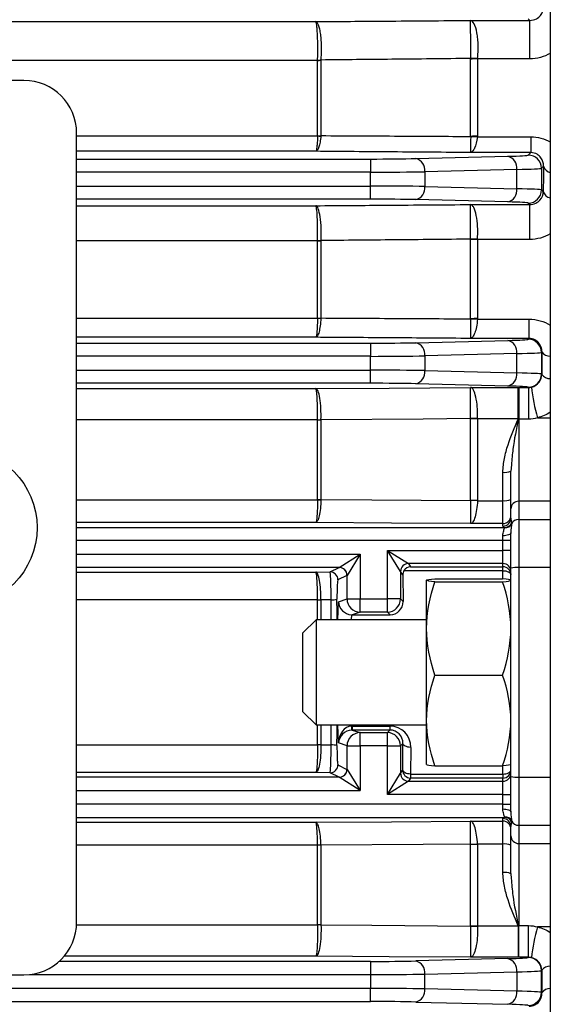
# Model space of a CAD drawing. Header units: millimetres. Extents: x -1311 to -483, y -267 to 512.
# Tile 48 of 58: x -558 to -538, y 82 to 120. Entities that reach past the tile are written whole.
import ezdxf

# ---------------------------------------------------------------- set-up
doc = ezdxf.new("R2010")
doc.units = ezdxf.units.MM

msp = doc.modelspace()

# ---------------------------------------------------------------- linework, layer by layer
at = {"color": 7, "linetype": 'Continuous', "lineweight": 25}
for p, q in [((-537.546, 154.564), (-537.546, 53.076)), ((-641.636, 119.849), (-546.456, 119.849)), ((-540.578, 119.895), (-538.327, 119.895)), ((-538.327, 119.895), (-538.382, 119.95)), ((-538.327, 118.434), (-538.327, 119.895)), ((-546.39, 118.374), (-641.702, 118.374)), ((-546.39, 115.509), (-546.39, 118.374)), ((-546.26, 118.382), (-546.26, 115.516)), ((-540.573, 115.485), (-540.573, 118.418)), ((-540.314, 118.434), (-540.314, 115.498)), ((-538.327, 118.434), (-540.314, 118.434)), ((-557.546, 117.614), (-630.546, 117.614)), ((-555.546, 85.614), (-555.546, 115.614)), ((-555.546, 115.502), (-546.39, 115.502)), ((-540.315, 115.469), (-538.287, 115.469)), ((-538.287, 115.469), (-538.287, 114.873)), ((-546.456, 114.919), (-555.546, 114.919)), ((-555.546, 114.626), (-544.379, 114.626)), ((-544.379, 114.626), (-544.379, 114.127)), ((-542.658, 114.644), (-539.161, 114.731)), ((-538.287, 114.873), (-540.578, 114.873)), ((-538.382, 114.777), (-538.287, 114.873)), ((-538.817, 114.232), (-542.314, 114.145)), ((-538.817, 113.496), (-538.817, 114.232)), ((-537.804, 114.356), (-537.883, 114.277)), ((-537.883, 114.277), (-537.883, 113.45)), ((-544.379, 114.127), (-555.546, 114.127)), ((-544.379, 113.601), (-544.379, 114.127)), ((-542.314, 114.145), (-542.314, 113.583)), ((-555.546, 113.601), (-544.379, 113.601)), ((-544.379, 113.101), (-544.379, 113.601)), ((-542.314, 113.583), (-538.817, 113.496)), ((-537.883, 113.45), (-537.814, 113.381)), ((-544.379, 113.101), (-555.546, 113.101)), ((-539.161, 112.996), (-542.658, 113.083)), ((-555.546, 112.852), (-546.456, 112.852)), ((-540.578, 112.895), (-538.328, 112.895)), ((-538.328, 112.895), (-538.382, 112.95)), ((-538.328, 111.57), (-538.328, 112.895)), ((-540.573, 108.551), (-540.573, 111.559)), ((-540.314, 111.57), (-540.314, 108.56)), ((-538.328, 111.57), (-540.314, 111.57)), ((-546.39, 111.517), (-555.546, 111.517)), ((-546.39, 108.58), (-546.39, 111.517)), ((-546.26, 111.523), (-546.26, 108.584)), ((-555.546, 108.575), (-546.39, 108.575)), ((-540.315, 108.541), (-538.353, 108.541)), ((-538.353, 107.807), (-538.353, 108.541)), ((-546.456, 107.85), (-555.546, 107.85)), ((-538.353, 107.807), (-540.578, 107.807)), ((-538.382, 107.777), (-538.353, 107.807)), ((-555.546, 107.626), (-544.379, 107.626)), ((-544.379, 107.626), (-544.379, 107.127)), ((-542.658, 107.644), (-539.161, 107.731)), ((-544.379, 107.127), (-555.546, 107.127)), ((-544.379, 106.601), (-544.379, 107.127)), ((-538.817, 107.232), (-542.314, 107.145)), ((-542.314, 107.145), (-542.314, 106.583)), ((-538.817, 106.496), (-538.817, 107.232)), ((-537.863, 107.297), (-537.883, 107.277)), ((-537.883, 107.277), (-537.883, 106.45)), ((-555.546, 106.601), (-544.379, 106.601)), ((-544.379, 106.101), (-544.379, 106.601)), ((-542.314, 106.583), (-538.817, 106.496)), ((-537.883, 106.45), (-537.868, 106.436)), ((-544.379, 106.101), (-555.546, 106.101)), ((-539.161, 105.996), (-542.658, 106.083)), ((-540.578, 105.944), (-538.773, 105.944)), ((-538.746, 105.944), (-538.376, 105.944)), ((-538.746, 105.944), (-538.746, 104.74)), ((-538.376, 105.944), (-538.382, 105.95)), ((-538.376, 105.944), (-538.376, 104.74)), ((-555.546, 105.902), (-546.456, 105.902)), ((-546.39, 104.707), (-555.546, 104.707)), ((-546.39, 101.68), (-546.39, 104.707)), ((-546.26, 104.71), (-546.26, 101.682)), ((-540.573, 101.646), (-540.573, 104.747)), ((-538.764, 104.754), (-540.314, 104.754)), ((-540.314, 104.754), (-540.314, 101.651)), ((-538.746, 104.74), (-538.746, 101.62)), ((-538.376, 104.74), (-538.746, 104.74)), ((-538.034, 104.792), (-537.546, 104.792)), ((-539.023, 103.008), (-539.046, 102.766)), ((-539.346, 101.64), (-539.346, 102.721)), ((-539.046, 101.324), (-539.046, 102.766)), ((-555.546, 101.677), (-546.39, 101.677)), ((-540.314, 101.64), (-539.346, 101.64)), ((-539.346, 100.77), (-539.346, 101.64)), ((-538.746, 101.62), (-538.746, 100.928)), ((-537.546, 101.62), (-538.746, 101.62)), ((-539.046, 100.973), (-539.046, 101.324)), ((-546.456, 100.812), (-555.546, 100.812)), ((-539.346, 100.77), (-540.578, 100.77)), ((-539.346, 100.673), (-539.346, 100.77)), ((-538.746, 100.928), (-538.746, 99.095)), ((-538.746, 100.928), (-537.546, 100.928)), ((-555.546, 100.626), (-539.285, 100.626)), ((-539.346, 100.127), (-539.346, 100.307)), ((-539.046, 99.074), (-539.046, 100.415)), ((-539.346, 100.127), (-555.546, 100.127)), ((-539.046, 100.127), (-539.346, 100.127)), ((-539.346, 99.751), (-539.346, 100.127)), ((-555.546, 99.601), (-544.772, 99.601)), ((-545.57, 99.101), (-544.772, 99.601)), ((-544.772, 99.601), (-545.271, 98.802)), ((-544.772, 99.601), (-544.772, 97.905)), ((-543.737, 97.905), (-543.737, 99.751)), ((-543.737, 99.751), (-539.346, 99.751)), ((-543.737, 99.751), (-542.938, 99.251)), ((-543.238, 98.951), (-543.737, 99.751)), ((-539.346, 99.251), (-539.346, 99.751)), ((-539.046, 99.751), (-539.346, 99.751)), ((-539.346, 99.251), (-542.938, 99.251)), ((-542.937, 99.251), (-542.856, 99.129)), ((-539.346, 99.129), (-539.346, 99.251)), ((-545.572, 99.101), (-555.546, 99.101)), ((-555.546, 98.926), (-546.456, 98.926)), ((-546.456, 98.926), (-545.915, 98.93)), ((-545.915, 98.93), (-545.572, 99.101)), ((-543.237, 98.951), (-543.237, 97.905)), ((-543.15, 98.82), (-543.237, 98.951)), ((-543.15, 98.82), (-543.14, 97.808)), ((-539.346, 98.979), (-543.108, 98.979)), ((-542.856, 99.129), (-539.346, 99.129)), ((-539.346, 98.979), (-539.346, 99.129)), ((-539.346, 98.663), (-539.346, 98.979)), ((-539.046, 91.153), (-539.046, 99.074)), ((-538.746, 99.095), (-538.746, 91.133)), ((-537.546, 99.095), (-538.746, 99.095)), ((-545.272, 98.801), (-545.615, 98.63)), ((-545.271, 97.905), (-545.271, 98.802)), ((-542.246, 96.785), (-542.246, 98.613)), ((-541.933, 98.665), (-539.359, 98.665)), ((-541.933, 98.56), (-539.359, 98.56)), ((-546.39, 97.87), (-555.546, 97.87)), ((-546.39, 97.114), (-546.39, 97.87)), ((-545.875, 97.874), (-546.26, 97.871)), ((-546.26, 97.871), (-546.26, 97.871)), ((-546.26, 97.871), (-546.26, 97.114)), ((-545.873, 97.114), (-545.875, 97.874)), ((-545.614, 97.114), (-545.593, 97.798)), ((-545.593, 97.798), (-545.271, 97.905)), ((-545.271, 97.905), (-544.772, 97.905)), ((-544.772, 97.905), (-543.737, 97.905)), ((-544.772, 97.405), (-544.772, 97.905)), ((-543.237, 97.905), (-543.737, 97.905)), ((-543.737, 97.405), (-543.737, 97.905)), ((-543.237, 97.905), (-543.14, 97.808)), ((-544.772, 97.405), (-545.079, 97.303)), ((-543.737, 97.405), (-544.772, 97.405)), ((-543.635, 97.303), (-543.737, 97.405)), ((-546.446, 97.114), (-546.946, 96.614)), ((-542.246, 97.114), (-546.446, 97.114)), ((-546.446, 97.114), (-546.446, 93.115)), ((-545.101, 97.303), (-545.107, 97.114)), ((-545.079, 97.303), (-543.635, 97.303)), ((-546.946, 93.614), (-546.946, 96.614)), ((-542.246, 93.286), (-542.246, 96.785)), ((-541.933, 95.009), (-539.359, 95.009)), ((-546.946, 93.614), (-546.446, 93.114)), ((-542.246, 91.615), (-542.246, 93.286)), ((-546.446, 93.115), (-546.446, 93.114)), ((-546.446, 93.114), (-542.246, 93.114)), ((-546.39, 92.358), (-546.39, 93.114)), ((-546.26, 93.114), (-546.26, 92.357)), ((-545.593, 92.43), (-545.614, 93.114)), ((-545.107, 93.114), (-545.105, 93.071)), ((-545.07, 93.072), (-543.638, 93.072)), ((-545.07, 93.072), (-545.07, 92.922)), ((-545.07, 92.922), (-544.772, 92.822)), ((-543.638, 92.922), (-545.07, 92.922)), ((-544.772, 92.322), (-544.772, 92.822)), ((-544.772, 92.822), (-543.737, 92.822)), ((-543.737, 92.822), (-543.638, 92.922)), ((-543.737, 92.322), (-543.737, 92.822)), ((-543.638, 93.072), (-543.638, 92.922)), ((-555.546, 92.358), (-546.39, 92.358)), ((-546.26, 92.357), (-546.26, 92.356)), ((-546.26, 92.356), (-545.875, 92.354)), ((-545.271, 92.322), (-545.593, 92.43)), ((-545.271, 92.322), (-544.772, 92.322)), ((-545.271, 91.426), (-545.271, 92.322)), ((-544.772, 92.322), (-544.772, 90.627)), ((-543.737, 92.322), (-544.772, 92.322)), ((-543.737, 90.477), (-543.737, 92.322)), ((-543.737, 92.322), (-543.237, 92.322)), ((-543.146, 92.414), (-543.237, 92.322)), ((-543.237, 92.322), (-543.237, 91.277)), ((-543.156, 91.398), (-543.146, 92.414)), ((-542.846, 92.264), (-542.856, 91.248)), ((-545.615, 91.598), (-545.272, 91.426)), ((-545.271, 91.426), (-544.772, 90.627)), ((-543.237, 91.277), (-543.156, 91.398)), ((-541.933, 91.562), (-539.359, 91.562)), ((-539.346, 91.248), (-539.346, 91.565)), ((-546.456, 91.302), (-555.546, 91.302)), ((-545.572, 91.126), (-555.546, 91.126)), ((-545.915, 91.298), (-546.456, 91.302)), ((-545.572, 91.126), (-545.915, 91.298)), ((-544.772, 90.627), (-545.57, 91.126)), ((-543.737, 90.477), (-543.238, 91.276)), ((-542.938, 90.976), (-543.737, 90.477)), ((-542.938, 90.976), (-539.346, 90.976)), ((-542.856, 91.098), (-542.937, 90.977)), ((-542.856, 91.248), (-542.856, 91.098)), ((-542.856, 91.248), (-539.346, 91.248)), ((-539.346, 91.098), (-542.856, 91.098)), ((-539.346, 91.248), (-539.346, 91.098)), ((-539.346, 90.976), (-539.346, 91.098)), ((-539.346, 90.477), (-539.346, 90.976)), ((-539.046, 89.813), (-539.046, 91.153)), ((-538.746, 91.133), (-537.546, 91.133)), ((-538.746, 91.133), (-538.746, 89.299)), ((-555.546, 90.627), (-544.772, 90.627)), ((-539.346, 90.477), (-543.737, 90.477)), ((-539.346, 90.477), (-539.046, 90.477)), ((-539.346, 90.101), (-539.346, 90.477)), ((-539.346, 90.101), (-555.546, 90.101)), ((-539.346, 89.921), (-539.346, 90.101)), ((-539.346, 90.101), (-539.046, 90.101)), ((-555.546, 89.601), (-539.285, 89.601)), ((-540.578, 89.458), (-539.346, 89.458)), ((-539.346, 89.458), (-539.346, 89.554)), ((-539.346, 88.587), (-539.346, 89.458)), ((-555.546, 89.416), (-546.456, 89.416)), ((-539.046, 88.903), (-539.046, 89.254)), ((-537.546, 89.299), (-538.746, 89.299)), ((-538.746, 89.299), (-538.746, 88.608)), ((-539.046, 87.462), (-539.046, 88.903)), ((-546.39, 88.55), (-555.546, 88.55)), ((-546.39, 85.521), (-546.39, 88.548)), ((-546.26, 88.545), (-546.26, 85.517)), ((-540.573, 85.48), (-540.573, 88.581)), ((-539.346, 88.587), (-540.314, 88.587)), ((-540.314, 88.577), (-540.314, 85.474)), ((-539.346, 87.507), (-539.346, 88.587)), ((-538.746, 88.608), (-537.546, 88.608)), ((-538.746, 88.608), (-538.746, 85.488)), ((-539.046, 87.462), (-539.029, 87.281)), ((-555.548, 85.521), (-546.39, 85.521)), ((-540.314, 85.474), (-538.764, 85.474)), ((-538.746, 85.488), (-538.376, 85.488)), ((-538.746, 84.283), (-538.746, 85.488)), ((-538.376, 84.283), (-538.376, 85.488)), ((-537.546, 85.435), (-538.034, 85.435)), ((-546.456, 84.325), (-556.017, 84.325)), ((-539.161, 84.231), (-542.658, 84.144)), ((-538.773, 84.283), (-540.578, 84.283)), ((-538.376, 84.283), (-538.746, 84.283)), ((-538.376, 84.283), (-538.382, 84.277)), ((-544.379, 84.126), (-556.209, 84.126)), ((-544.379, 84.126), (-544.379, 83.627)), ((-630.546, 83.614), (-557.546, 83.614)), ((-557.319, 83.627), (-544.379, 83.627)), ((-544.379, 83.627), (-544.379, 83.101)), ((-542.314, 83.645), (-538.817, 83.732)), ((-542.314, 83.083), (-542.314, 83.645)), ((-538.817, 83.732), (-538.817, 82.996)), ((-537.883, 83.777), (-537.868, 83.792)), ((-537.883, 82.95), (-537.883, 83.777)), ((-544.379, 83.101), (-643.713, 83.101)), ((-544.379, 82.601), (-544.379, 83.101)), ((-538.817, 82.996), (-542.314, 83.083)), ((-537.863, 82.931), (-537.883, 82.95)), ((-643.713, 82.601), (-544.379, 82.601)), ((-542.658, 82.583), (-539.161, 82.496))]:
    msp.add_line(p, q, dxfattribs=at)
at = {"color": 7, "linetype": 'Continuous', "lineweight": 25, "flags": 128}
for points in [[(-546.456, 105.902), (-543.667, 105.922), (-540.578, 105.944)], [(-540.573, 104.758), (-542.376, 104.744), (-546.26, 104.713)], [(-546.26, 101.682), (-544.33, 101.67), (-540.573, 101.646)], [(-540.578, 100.77), (-543.579, 100.791), (-546.456, 100.812)], [(-539.046, 100.415), (-539.052, 100.394), (-539.069, 100.373), (-539.097, 100.355), (-539.134, 100.338), (-539.179, 100.325), (-539.231, 100.315), (-539.287, 100.309), (-539.346, 100.307)], [(-539.346, 98.979), (-539.287, 98.977), (-539.231, 98.968), (-539.179, 98.954), (-539.134, 98.935), (-539.097, 98.913), (-539.069, 98.887), (-539.052, 98.859), (-539.046, 98.829)], [(-542.846, 92.264), (-542.904, 92.267), (-542.96, 92.276), (-543.011, 92.29), (-543.057, 92.308), (-543.094, 92.331), (-543.122, 92.357), (-543.14, 92.385), (-543.146, 92.414)], [(-542.856, 91.248), (-542.914, 91.251), (-542.97, 91.26), (-543.022, 91.274), (-543.067, 91.293), (-543.104, 91.315), (-543.132, 91.341), (-543.15, 91.369), (-543.156, 91.398)], [(-539.346, 91.248), (-539.287, 91.251), (-539.231, 91.259), (-539.179, 91.273), (-539.134, 91.292), (-539.097, 91.315), (-539.069, 91.341), (-539.052, 91.369), (-539.046, 91.398)], [(-539.346, 89.921), (-539.287, 89.919), (-539.231, 89.913), (-539.179, 89.903), (-539.134, 89.889), (-539.097, 89.873), (-539.069, 89.854), (-539.052, 89.834), (-539.046, 89.813)], [(-546.456, 89.416), (-543.579, 89.436), (-540.578, 89.458)], [(-540.573, 88.581), (-542.376, 88.57), (-546.26, 88.545)], [(-546.26, 85.515), (-544.33, 85.499), (-540.573, 85.469)], [(-540.578, 84.283), (-543.667, 84.305), (-546.456, 84.325)]]:
    msp.add_lwpolyline(points, dxfattribs=at)
at = {"color": 7, "linetype": 'Continuous', "lineweight": 25}
msp.add_circle((-560.046, 100.614), 3, dxfattribs=at)
for centre, radius, start, end in [((-546.329, 119.437), 1.05, 266.6868, 273.7541), ((-546.389, 119.401), 1.027, 269.9621, 277.201), ((-540.316, 116.32), 2.114, 89.9626, 96.9954), ((-540.435, 116.291), 2.16, 86.7843, 93.6534), ((-557.546, 115.614), 2, 0, 90), ((-546.389, 116.678), 1.169, 269.9645, 276.3182), ((-546.321, 116.66), 1.16, 266.6089, 272.953), ((-540.316, 113.084), 2.414, 89.9651, 96.1188), ((-540.453, 113.074), 2.399, 86.7124, 92.8524), ((-542.766, 114.202), 0.455, 352.7582, 76.3437), ((-539.268, 114.289), 0.455, 352.7582, 76.3437), ((-538.383, 114.277), 0.5, 0.046, 89.954), ((-537.461, 114.46), 0.358, 196.8753, 256.2997), ((-542.766, 113.525), 0.455, 283.6563, 7.2418), ((-539.268, 113.439), 0.455, 283.6563, 7.2418), ((-538.383, 113.451), 0.5, 270.046, 359.954), ((-537.475, 113.497), 0.358, 198.8408, 258.5162), ((-540.432, 108.518), 3.064, 87.7863, 92.6272), ((-540.316, 108.584), 2.985, 89.9699, 94.9432), ((-546.33, 113.017), 1.49, 267.7192, 272.6955), ((-546.389, 112.968), 1.451, 269.9692, 275.0856), ((-546.389, 110.345), 1.766, 269.9737, 274.1768), ((-546.319, 110.333), 1.76, 267.6934, 271.8933), ((-540.316, 104.911), 3.65, 89.9744, 94.041), ((-540.457, 104.901), 3.643, 87.7642, 91.8236), ((-542.766, 107.202), 0.455, 352.7582, 76.3437), ((-539.268, 107.289), 0.455, 352.7582, 76.3437), ((-538.383, 107.277), 0.5, 0.046, 89.954), ((-537.54, 107.522), 0.394, 214.8702, 269.0733), ((-542.766, 106.525), 0.455, 283.6563, 7.2418), ((-539.268, 106.439), 0.455, 283.6563, 7.2418), ((-538.383, 106.451), 0.5, 270.046, 359.954), ((-537.546, 106.685), 0.407, 217.7335, 270.0572), ((-530.746, 106.824), 7.566, 186.5774, 195.5752), ((-546.334, 107.258), 2.546, 268.7441, 271.6565), ((-546.389, 107.182), 2.476, 269.9805, 272.9769), ((-540.425, 99.535), 5.226, 88.7811, 91.6191), ((-540.316, 99.668), 5.085, 89.9809, 92.8983), ((-538.129, 106.302), 1.683, 247.7435, 248.1216), ((-538.76, 106.325), 1.571, 269.8546, 270.1923), ((-539.273, 103.252), 0.537, 262.1523, 294.9799), ((-546.389, 105.294), 3.615, 269.9863, 272.0381), ((-546.313, 105.289), 3.613, 268.7748, 270.8254), ((-540.316, 94.156), 7.495, 89.9868, 91.9658), ((-540.47, 94.141), 7.501, 88.8124, 90.788), ((-539.272, 102.25), 0.614, 263.0999, 291.6278), ((-538.748, 101.322), 0.298, 89.5648, 179.5581), ((-539.346, 101.07), 0.3, 269.9902, 359.9902), ((-539.346, 100.973), 0.3, 269.9902, 359.9902), ((-539.286, 100.926), 0.3, 270.158, 334.2945), ((-539.276, 100.905), 0.297, 268.7465, 331.8552), ((-538.747, 100.628), 0.3, 89.813, 152.7041), ((-542.937, 98.951), 0.3, 90.046, 179.954), ((-542.937, 98.951), 0.3, 90.0252, 179.9639), ((-539.346, 98.951), 0.3, 0.0098, 90.0098), ((-545.915, 98.629), 0.3, 0.0624, 89.8786), ((-545.572, 98.801), 0.3, 0.0624, 89.8786), ((-545.571, 98.801), 0.301, 0.1836, 89.8164), ((-539.346, 98.829), 0.3, 0.0098, 90.0098), ((-538.821, 97.977), 1.12, 86.1779, 101.6082), ((-546.355, 106.636), 8.765, 269.7746, 270.6205), ((-546.389, 106.477), 8.607, 269.9942, 270.8556), ((-545.838, 98.893), 1.02, 267.9391, 280.466), ((-544.771, 97.905), 0.5, 180.0264, 269.9038), ((-543.738, 97.905), 0.5, 270.0204, 359.9796), ((-544.771, 92.322), 0.5, 90.0962, 179.9736), ((-543.924, 93.101), 1.182, 181.4378, 188.724), ((-543.738, 92.322), 0.5, 0.0204, 89.9796), ((-546.389, 83.75), 8.607, 89.1444, 90.0058), ((-546.355, 83.592), 8.765, 89.3795, 90.2254), ((-545.838, 91.334), 1.02, 79.534, 92.0609), ((-545.915, 91.598), 0.3, 270.1214, 359.9376), ((-545.572, 91.427), 0.3, 270.1214, 359.9376), ((-545.571, 91.427), 0.301, 270.1836, 359.8164), ((-542.856, 91.398), 0.3, 180.0361, 269.9748), ((-539.346, 91.398), 0.3, 269.9902, 359.9902), ((-542.937, 91.277), 0.3, 180.046, 269.954), ((-542.937, 91.277), 0.3, 180.0361, 269.9748), ((-539.346, 91.276), 0.3, 269.9902, 359.9902), ((-538.821, 92.25), 1.12, 258.3918, 273.8221), ((-539.346, 89.254), 0.3, 0.0098, 90.0098), ((-539.346, 89.158), 0.3, 0.0098, 90.0098), ((-539.286, 89.301), 0.3, 25.7055, 89.842), ((-539.276, 89.322), 0.297, 28.1448, 91.2535), ((-538.747, 89.6), 0.3, 207.2959, 270.187), ((-538.748, 88.906), 0.298, 180.4419, 270.4352), ((-546.313, 84.938), 3.613, 89.1746, 91.2252), ((-546.389, 84.933), 3.615, 87.9619, 90.0137), ((-540.47, 96.086), 7.501, 269.212, 271.1876), ((-540.316, 96.072), 7.495, 268.0342, 270.0132), ((-539.272, 87.978), 0.614, 68.3722, 96.9001), ((-539.273, 86.975), 0.537, 65.0201, 97.8477), ((-557.546, 85.614), 2, 270, 0), ((-546.389, 83.045), 2.476, 87.0231, 90.0195), ((-546.334, 82.97), 2.546, 88.3435, 91.2559), ((-540.316, 90.559), 5.085, 267.1017, 270.0191), ((-540.425, 90.693), 5.226, 268.3809, 271.2189), ((-538.129, 83.926), 1.683, 111.8784, 112.2565), ((-538.76, 83.903), 1.571, 89.8077, 90.1454), ((-530.746, 83.404), 7.566, 164.4248, 173.4226), ((-539.268, 83.789), 0.455, 352.7582, 76.3437), ((-538.383, 83.777), 0.5, 0.046, 89.954), ((-542.766, 83.702), 0.455, 352.7582, 76.3437), ((-537.546, 83.543), 0.407, 89.9428, 142.2665), ((-537.54, 82.705), 0.394, 90.9267, 145.1298), ((-542.766, 83.025), 0.455, 283.6563, 7.2418), ((-539.268, 82.939), 0.455, 283.6563, 7.2418), ((-538.383, 82.951), 0.5, 270.046, 359.954)]:
    msp.add_arc(centre, radius, start, end, dxfattribs=at)
for centre, major_axis, ratio, start_param, end_param in [((-544.379, 114.692), (2.5, 0), 0.026186, 4.712389, 5.471607), ((-540.882, 114.779), (2.5, 0), 0.026186, 5.471607, 6.257005), ((-540.882, 114.279), (3, 0), 0.021822, 5.471607, 6.257005), ((-536.553, 95.114), (0, 51.5), 0.026186, 1.187864, 1.208195), ((-544.379, 114.192), (3, 0), 0.021822, 4.712389, 5.471607), ((-544.379, 113.535), (3, 0), 0.021822, 0.811578, 1.570796), ((-540.882, 113.448), (3, 0), 0.021822, 0.02618, 0.811578), ((-544.379, 113.036), (2.5, 0), 0.026186, 0.811578, 1.570796), ((-540.882, 112.949), (2.5, 0), 0.026186, 0.02618, 0.811578), ((-544.379, 107.692), (2.5, 0), 0.026186, 4.712389, 5.471607), ((-540.882, 107.779), (2.5, 0), 0.026186, 5.471607, 6.257005), ((-544.379, 107.192), (3, 0), 0.021822, 4.712389, 5.471607), ((-540.882, 107.279), (3, 0), 0.021822, 5.471607, 6.257005), ((-536.553, 95.114), (0, 51.5), 0.026186, 1.331966, 1.349139), ((-544.379, 106.535), (3, 0), 0.021822, 0.811578, 1.570796), ((-540.882, 106.448), (3, 0), 0.021822, 0.02618, 0.811578), ((-544.379, 106.036), (2.5, 0), 0.026186, 0.811578, 1.570796), ((-540.882, 105.949), (2.5, 0), 0.026186, 0.02618, 0.811578), ((-538.746, 100.973), (0, 0.402), 0.746822, 1.570796, 2.026836), ((-538.746, 100.673), (0.6, 0), 0.177099, 3.141593, 3.597633), ((-543.737, 99.25), (0.8, 0), 0.026186, 0.017453, 0.02618), ((-545.573, 99.601), (0, 0.5), 0.083852, 3.167773, 3.193953), ((-543.737, 98.951), (0.5, 0), 0.041897, 0.017453, 0.02618), ((-542.85, 98.82), (-0.091, 0.291), 0.981454, 0.722424, 1.271745), ((-542.856, 98.829), (0.143, 0.266), 0.969025, 0.50463, 1.525648), ((-545.273, 99.601), (0, 0.8), 0.052408, 3.167773, 3.193953), ((-548.198, 95.114), (0, 48.648), 0.052413, 4.753512, 4.769493), ((-545.094, 97.798), (0.405, -0.302), 0.968625, 3.796697, 5.322153), ((-543.64, 97.808), (-0.198, 0.466), 0.985565, 2.744134, 4.314625), ((-545.063, 97.808), (0.311, 0.406), 0.96798, 3.736081, 3.780508), ((-548.198, 95.114), (0, 48.648), 0.052413, 4.655285, 4.671266), ((-545.094, 92.43), (0.027, 0.641), 0.777384, 0.078442, 1.603898), ((-545.094, 92.43), (0.412, 0.298), 0.95044, 0.964994, 2.49045), ((-545.045, 92.263), (-0.498, 0.649), 0.96798, 5.64427, 5.688697), ((-545.045, 92.413), (-0.321, 0.407), 0.949144, 5.640689, 5.685116), ((-543.646, 92.263), (0.317, 0.745), 0.985565, 5.110153, 6.680644), ((-543.646, 92.413), (0.202, 0.468), 0.97695, 5.111352, 6.681844), ((-545.273, 90.627), (0, 0.8), 0.052408, 6.230825, 6.257005), ((-545.573, 90.627), (0, 0.5), 0.083852, 6.230825, 6.257005), ((-543.737, 91.277), (0.5, 0), 0.041897, 6.257005, 6.265732), ((-543.737, 90.977), (0.8, 0), 0.026186, 6.257005, 6.265732), ((-538.746, 89.554), (0.6, 0), 0.177099, 2.685553, 3.141593), ((-538.746, 89.254), (0, 0.402), 0.746822, 1.114756, 1.570796), ((-540.882, 84.279), (2.5, 0), 0.026186, 5.471607, 6.257005), ((-544.379, 84.192), (2.5, 0), 0.026186, 4.712389, 5.471607), ((-544.379, 83.692), (3, 0), 0.021822, 4.712389, 5.471607), ((-540.882, 83.779), (3, 0), 0.021822, 5.471607, 6.257005), ((-536.553, 95.114), (0, 51.5), 0.026186, 1.792454, 1.809627), ((-544.379, 83.035), (3, 0), 0.021822, 0.811578, 1.570796), ((-540.882, 82.948), (3, 0), 0.021822, 0.02618, 0.811578), ((-544.379, 82.536), (2.5, 0), 0.026186, 0.811578, 1.570796), ((-540.882, 82.449), (2.5, 0), 0.026186, 0.02618, 0.811578)]:
    msp.add_ellipse(centre, major_axis=major_axis, ratio=ratio, start_param=start_param, end_param=end_param, dxfattribs=at)
for points, knots in [([(-538.327, 119.895), (-538.23, 119.895), (-538.142, 119.923), (-538.009, 119.994), (-537.96, 120.038), (-537.844, 120.176), (-537.811, 120.275), (-537.806, 120.374)], [0, 0, 0, 0, 0.25, 0.25, 0.5, 0.5, 1, 1, 1, 1]), ([(-546.456, 119.849), (-545.578, 119.856), (-544.7, 119.863), (-543.822, 119.87), (-542.741, 119.878), (-541.659, 119.887), (-540.578, 119.895)], [0, 0, 0, 0, 0.002749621, 0.002749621, 0.002749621, 0.006135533, 0.006135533, 0.006135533, 0.006135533]), ([(-546.26, 118.39), (-546.252, 118.465), (-546.246, 118.544), (-546.239, 118.708), (-546.238, 118.794), (-546.24, 118.962), (-546.243, 119.047), (-546.254, 119.208), (-546.262, 119.286), (-546.281, 119.432), (-546.293, 119.498), (-546.32, 119.617), (-546.335, 119.67), (-546.382, 119.797), (-546.419, 119.845), (-546.456, 119.849)], [0, 0, 0, 0, 0.125, 0.125, 0.25, 0.25, 0.375, 0.375, 0.5, 0.5, 0.625, 0.625, 0.75, 0.75, 1, 1, 1, 1]), ([(-546.39, 118.389), (-546.387, 118.465), (-546.385, 118.544), (-546.382, 118.708), (-546.382, 118.793), (-546.383, 118.961), (-546.384, 119.046), (-546.387, 119.208), (-546.39, 119.285), (-546.397, 119.432), (-546.401, 119.498), (-546.41, 119.617), (-546.415, 119.669), (-546.431, 119.797), (-546.443, 119.845), (-546.456, 119.849)], [0, 0, 0, 0, 0.125, 0.125, 0.25, 0.25, 0.375, 0.375, 0.5, 0.5, 0.625, 0.625, 0.75, 0.75, 1, 1, 1, 1]), ([(-540.572, 118.447), (-540.572, 118.523), (-540.572, 118.603), (-540.572, 118.769), (-540.572, 118.855), (-540.572, 119.024), (-540.572, 119.11), (-540.572, 119.271), (-540.572, 119.348), (-540.573, 119.564), (-540.574, 119.682), (-540.576, 119.845), (-540.577, 119.891), (-540.578, 119.895)], [0, 0, 0, 0, 0.125, 0.125, 0.25, 0.25, 0.375, 0.375, 0.5, 0.5, 0.75, 0.75, 1, 1, 1, 1]), ([(-540.313, 118.448), (-540.303, 118.524), (-540.295, 118.604), (-540.286, 118.77), (-540.285, 118.856), (-540.288, 119.025), (-540.293, 119.111), (-540.309, 119.272), (-540.32, 119.349), (-540.361, 119.565), (-540.398, 119.683), (-540.482, 119.846), (-540.53, 119.891), (-540.578, 119.895)], [0, 0, 0, 0, 0.125, 0.125, 0.25, 0.25, 0.375, 0.375, 0.5, 0.5, 0.75, 0.75, 1, 1, 1, 1]), ([(-537.546, 118.644), (-537.661, 118.577), (-537.787, 118.524), (-538.052, 118.452), (-538.188, 118.434), (-538.327, 118.434)], [0, 0, 0, 0, 0.5, 0.5, 1, 1, 1, 1]), ([(-540.572, 118.447), (-541.569, 118.437), (-542.566, 118.427), (-543.563, 118.417), (-544.462, 118.408), (-545.361, 118.399), (-546.26, 118.39)], [0.000131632, 0.000131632, 0.000131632, 0.000131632, 0.003252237, 0.003252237, 0.003252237, 0.00606707, 0.00606707, 0.00606707, 0.00606707]), ([(-546.39, 115.502), (-546.393, 115.416), (-546.397, 115.338), (-546.406, 115.197), (-546.411, 115.135), (-546.423, 115.033), (-546.429, 114.992), (-546.442, 114.937), (-546.449, 114.921), (-546.456, 114.919)], [0, 0, 0, 0, 0.25, 0.25, 0.5, 0.5, 0.75, 0.75, 1, 1, 1, 1]), ([(-546.262, 115.501), (-546.271, 115.416), (-546.282, 115.338), (-546.309, 115.197), (-546.324, 115.135), (-546.358, 115.033), (-546.377, 114.992), (-546.415, 114.937), (-546.436, 114.921), (-546.456, 114.919)], [0, 0, 0, 0, 0.25, 0.25, 0.5, 0.5, 0.75, 0.75, 1, 1, 1, 1]), ([(-546.26, 115.516), (-545.266, 115.511), (-544.272, 115.505), (-543.278, 115.5), (-542.376, 115.495), (-541.475, 115.49), (-540.573, 115.485)], [0, 0, 0, 0, 0.003111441, 0.003111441, 0.003111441, 0.005931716, 0.005931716, 0.005931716, 0.005931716]), ([(-540.572, 115.47), (-540.573, 115.293), (-540.574, 115.144), (-540.575, 114.988), (-540.575, 114.947), (-540.577, 114.891), (-540.577, 114.875), (-540.578, 114.873)], [0, 0, 0, 0, 0.5, 0.5, 0.75, 0.75, 1, 1, 1, 1]), ([(-540.315, 115.469), (-540.339, 115.292), (-540.377, 115.143), (-540.446, 114.988), (-540.472, 114.947), (-540.523, 114.891), (-540.551, 114.875), (-540.578, 114.873)], [0, 0, 0, 0, 0.5, 0.5, 0.75, 0.75, 1, 1, 1, 1]), ([(-540.578, 114.873), (-541.564, 114.881), (-542.55, 114.888), (-543.536, 114.896), (-544.51, 114.903), (-545.483, 114.911), (-546.456, 114.919)], [0, 0, 0, 0, 0.003086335, 0.003086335, 0.003086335, 0.006132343, 0.006132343, 0.006132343, 0.006132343]), ([(-537.804, 114.356), (-537.8, 114.467), (-537.828, 114.577), (-537.936, 114.725), (-537.983, 114.772), (-538.112, 114.846), (-538.198, 114.873), (-538.287, 114.873)], [0, 0, 0, 0, 0.5, 0.5, 0.75, 0.75, 1, 1, 1, 1]), ([(-538.328, 112.895), (-538.246, 112.895), (-538.167, 112.915), (-538.037, 112.978), (-537.982, 113.021), (-537.856, 113.161), (-537.817, 113.272), (-537.814, 113.381)], [0, 0, 0, 0, 0.25, 0.25, 0.5, 0.5, 1, 1, 1, 1]), ([(-546.456, 112.852), (-545.547, 112.859), (-544.638, 112.866), (-543.729, 112.872), (-542.678, 112.88), (-541.628, 112.888), (-540.578, 112.895)], [0, 0, 0, 0, 0.002833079, 0.002833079, 0.002833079, 0.006106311, 0.006106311, 0.006106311, 0.006106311]), ([(-546.26, 111.528), (-546.255, 111.603), (-546.252, 111.679), (-546.25, 111.834), (-546.251, 111.914), (-546.259, 112.145), (-546.272, 112.295), (-546.309, 112.551), (-546.335, 112.659), (-546.377, 112.77), (-546.392, 112.798), (-546.423, 112.839), (-546.44, 112.85), (-546.456, 112.852)], [0, 0, 0, 0, 0.125, 0.125, 0.25, 0.25, 0.5, 0.5, 0.75, 0.75, 0.875, 0.875, 1, 1, 1, 1]), ([(-546.39, 111.528), (-546.388, 111.602), (-546.387, 111.678), (-546.386, 111.834), (-546.387, 111.913), (-546.389, 112.145), (-546.394, 112.294), (-546.406, 112.551), (-546.415, 112.658), (-546.429, 112.769), (-546.434, 112.798), (-546.445, 112.839), (-546.45, 112.85), (-546.456, 112.852)], [0, 0, 0, 0, 0.125, 0.125, 0.25, 0.25, 0.5, 0.5, 0.75, 0.75, 0.875, 0.875, 1, 1, 1, 1]), ([(-540.573, 111.579), (-540.573, 111.654), (-540.573, 111.731), (-540.573, 111.888), (-540.573, 111.968), (-540.573, 112.201), (-540.573, 112.351), (-540.574, 112.604), (-540.575, 112.709), (-540.576, 112.816), (-540.576, 112.843), (-540.577, 112.882), (-540.577, 112.893), (-540.578, 112.895)], [0, 0, 0, 0, 0.125, 0.125, 0.25, 0.25, 0.5, 0.5, 0.75, 0.75, 0.875, 0.875, 1, 1, 1, 1]), ([(-540.314, 111.58), (-540.308, 111.655), (-540.304, 111.732), (-540.301, 111.889), (-540.303, 111.969), (-540.314, 112.202), (-540.332, 112.352), (-540.384, 112.605), (-540.418, 112.709), (-540.475, 112.816), (-540.494, 112.844), (-540.535, 112.883), (-540.557, 112.893), (-540.578, 112.895)], [0, 0, 0, 0, 0.125, 0.125, 0.25, 0.25, 0.5, 0.5, 0.75, 0.75, 0.875, 0.875, 1, 1, 1, 1]), ([(-540.573, 111.579), (-541.539, 111.57), (-542.504, 111.562), (-543.47, 111.553), (-544.4, 111.545), (-545.33, 111.536), (-546.26, 111.528)], [0.000131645, 0.000131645, 0.000131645, 0.000131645, 0.003140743, 0.003140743, 0.003140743, 0.006039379, 0.006039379, 0.006039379, 0.006039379]), ([(-537.546, 111.782), (-537.662, 111.714), (-537.789, 111.66), (-538.054, 111.588), (-538.189, 111.57), (-538.328, 111.57)], [0, 0, 0, 0, 0.5, 0.5, 1, 1, 1, 1]), ([(-546.39, 108.575), (-546.394, 108.37), (-546.403, 108.189), (-546.421, 107.995), (-546.427, 107.944), (-546.441, 107.873), (-546.448, 107.853), (-546.456, 107.85)], [0, 0, 0, 0, 0.5, 0.5, 0.75, 0.75, 1, 1, 1, 1]), ([(-546.261, 108.574), (-546.274, 108.369), (-546.3, 108.189), (-546.352, 107.994), (-546.372, 107.944), (-546.412, 107.873), (-546.434, 107.853), (-546.456, 107.85)], [0, 0, 0, 0, 0.5, 0.5, 0.75, 0.75, 1, 1, 1, 1]), ([(-546.26, 108.584), (-545.273, 108.579), (-544.285, 108.573), (-543.297, 108.567), (-542.389, 108.562), (-541.481, 108.557), (-540.573, 108.551)], [0, 0, 0, 0, 0.003077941, 0.003077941, 0.003077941, 0.005906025, 0.005906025, 0.005906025, 0.005906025]), ([(-540.573, 108.542), (-540.573, 108.331), (-540.574, 108.147), (-540.575, 107.951), (-540.576, 107.9), (-540.577, 107.829), (-540.577, 107.81), (-540.578, 107.807)], [0, 0, 0, 0, 0.5, 0.5, 0.75, 0.75, 1, 1, 1, 1]), ([(-540.315, 108.541), (-540.332, 108.33), (-540.368, 108.146), (-540.439, 107.951), (-540.465, 107.9), (-540.52, 107.829), (-540.549, 107.81), (-540.578, 107.807)], [0, 0, 0, 0, 0.5, 0.5, 0.75, 0.75, 1, 1, 1, 1]), ([(-540.578, 107.807), (-541.57, 107.814), (-542.563, 107.822), (-543.555, 107.829), (-544.522, 107.836), (-545.489, 107.843), (-546.456, 107.85)], [0, 0, 0, 0, 0.003092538, 0.003092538, 0.003092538, 0.006104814, 0.006104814, 0.006104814, 0.006104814]), ([(-537.863, 107.297), (-537.861, 107.416), (-537.897, 107.534), (-538.021, 107.682), (-538.074, 107.726), (-538.202, 107.789), (-538.277, 107.807), (-538.353, 107.807)], [0, 0, 0, 0, 0.5, 0.5, 0.75, 0.75, 1, 1, 1, 1]), ([(-538.262, 105.957), (-538.144, 105.984), (-538.042, 106.053), (-537.906, 106.227), (-537.87, 106.331), (-537.868, 106.436)], [0, 0, 0, 0, 0.5, 0.5, 1, 1, 1, 1]), ([(-540.573, 104.758), (-540.573, 104.831), (-540.573, 104.904), (-540.573, 105.05), (-540.573, 105.123), (-540.573, 105.335), (-540.574, 105.468), (-540.575, 105.69), (-540.575, 105.781), (-540.576, 105.906), (-540.577, 105.94), (-540.578, 105.944)], [0, 0, 0, 0, 0.125, 0.125, 0.25, 0.25, 0.5, 0.5, 0.75, 0.75, 1, 1, 1, 1]), ([(-540.314, 104.759), (-540.311, 104.832), (-540.31, 104.905), (-540.312, 105.05), (-540.316, 105.124), (-540.332, 105.336), (-540.351, 105.469), (-540.401, 105.691), (-540.433, 105.781), (-540.502, 105.906), (-540.54, 105.941), (-540.578, 105.944)], [0, 0, 0, 0, 0.125, 0.125, 0.25, 0.25, 0.5, 0.5, 0.75, 0.75, 1, 1, 1, 1]), ([(-538.764, 104.754), (-538.764, 104.897), (-538.764, 105.044), (-538.765, 105.325), (-538.766, 105.458), (-538.768, 105.683), (-538.769, 105.776), (-538.771, 105.905), (-538.772, 105.94), (-538.773, 105.944)], [0, 0, 0, 0, 0.25, 0.25, 0.5, 0.5, 0.75, 0.75, 1, 1, 1, 1]), ([(-538.755, 104.754), (-538.755, 104.897), (-538.755, 105.044), (-538.757, 105.325), (-538.758, 105.458), (-538.762, 105.683), (-538.765, 105.776), (-538.769, 105.905), (-538.771, 105.94), (-538.773, 105.944)], [0, 0, 0, 0, 0.25, 0.25, 0.5, 0.5, 0.75, 0.75, 1, 1, 1, 1]), ([(-546.26, 104.713), (-546.256, 104.856), (-546.257, 105.004), (-546.272, 105.284), (-546.286, 105.417), (-546.323, 105.642), (-546.346, 105.735), (-546.398, 105.863), (-546.427, 105.899), (-546.456, 105.902)], [0, 0, 0, 0, 0.25, 0.25, 0.5, 0.5, 0.75, 0.75, 1, 1, 1, 1]), ([(-546.39, 104.712), (-546.388, 104.856), (-546.389, 105.003), (-546.394, 105.284), (-546.398, 105.417), (-546.411, 105.641), (-546.419, 105.734), (-546.436, 105.863), (-546.446, 105.899), (-546.456, 105.902)], [0, 0, 0, 0, 0.25, 0.25, 0.5, 0.5, 0.75, 0.75, 1, 1, 1, 1]), ([(-539.346, 102.721), (-539.346, 102.899), (-539.324, 103.074), (-539.255, 103.419), (-539.207, 103.59), (-539.043, 104.094), (-538.905, 104.42), (-538.767, 104.744)], [0, 0, 0, 0, 0.25, 0.25, 0.5, 0.5, 1, 1, 1, 1]), ([(-538.756, 104.74), (-538.838, 104.358), (-538.963, 103.772), (-539.007, 103.205), (-539.023, 103.008)], [0, 0, 0, 0, 0.651075, 1, 1, 1, 1]), ([(-546.261, 101.677), (-546.264, 101.559), (-546.272, 101.447), (-546.295, 101.238), (-546.31, 101.145), (-546.345, 100.987), (-546.366, 100.925), (-546.409, 100.838), (-546.433, 100.815), (-546.456, 100.812)], [0, 0, 0, 0, 0.25, 0.25, 0.5, 0.5, 0.75, 0.75, 1, 1, 1, 1]), ([(-546.39, 101.677), (-546.391, 101.559), (-546.394, 101.447), (-546.401, 101.238), (-546.406, 101.145), (-546.418, 100.988), (-546.425, 100.925), (-546.44, 100.838), (-546.448, 100.815), (-546.456, 100.812)], [0, 0, 0, 0, 0.25, 0.25, 0.5, 0.5, 0.75, 0.75, 1, 1, 1, 1]), ([(-540.573, 101.641), (-540.573, 101.521), (-540.573, 101.407), (-540.574, 101.195), (-540.574, 101.101), (-540.575, 100.944), (-540.576, 100.882), (-540.576, 100.818), (-540.577, 100.801), (-540.577, 100.778), (-540.577, 100.771), (-540.578, 100.77)], [0, 0, 0, 0, 0.25, 0.25, 0.5, 0.5, 0.75, 0.75, 0.875, 0.875, 1, 1, 1, 1]), ([(-540.314, 101.64), (-540.319, 101.52), (-540.33, 101.406), (-540.362, 101.194), (-540.382, 101.1), (-540.43, 100.944), (-540.457, 100.882), (-540.501, 100.818), (-540.516, 100.801), (-540.546, 100.778), (-540.562, 100.771), (-540.578, 100.77)], [0, 0, 0, 0, 0.25, 0.25, 0.5, 0.5, 0.75, 0.75, 0.875, 0.875, 1, 1, 1, 1]), ([(-539.014, 100.766), (-539.017, 100.74), (-539.024, 100.697), (-539.038, 100.579), (-539.046, 100.504), (-539.046, 100.415)], [0, 0, 0, 0, 0.5, 0.5, 1, 1, 1, 1]), ([(-539.346, 100.307), (-539.346, 100.381), (-539.332, 100.446), (-539.303, 100.549), (-539.288, 100.588), (-539.282, 100.609)], [0, 0, 0, 0, 0.5, 0.5, 1, 1, 1, 1]), ([(-546.26, 97.871), (-546.26, 98.006), (-546.264, 98.139), (-546.283, 98.39), (-546.298, 98.507), (-546.334, 98.702), (-546.356, 98.782), (-546.403, 98.891), (-546.43, 98.922), (-546.456, 98.926)], [0, 0, 0, 0, 0.25, 0.25, 0.5, 0.5, 0.75, 0.75, 1, 1, 1, 1]), ([(-546.39, 97.871), (-546.39, 98.005), (-546.391, 98.139), (-546.397, 98.39), (-546.402, 98.506), (-546.415, 98.701), (-546.422, 98.782), (-546.438, 98.891), (-546.447, 98.922), (-546.456, 98.926)], [0, 0, 0, 0, 0.25, 0.25, 0.5, 0.5, 0.75, 0.75, 1, 1, 1, 1]), ([(-545.875, 97.874), (-545.875, 98.01), (-545.876, 98.147), (-545.88, 98.398), (-545.883, 98.515), (-545.89, 98.709), (-545.895, 98.788), (-545.904, 98.896), (-545.91, 98.926), (-545.915, 98.93)], [0, 0, 0, 0, 0.25, 0.25, 0.5, 0.5, 0.75, 0.75, 1, 1, 1, 1]), ([(-545.615, 98.63), (-545.62, 98.627), (-545.625, 98.607), (-545.634, 98.532), (-545.639, 98.478), (-545.649, 98.275), (-545.653, 98.083), (-545.653, 97.89)], [0, 0, 0, 0, 0.25, 0.25, 0.5, 0.5, 1, 1, 1, 1]), ([(-545.875, 92.354), (-545.874, 92.553), (-545.873, 92.806), (-545.873, 93.06), (-545.873, 93.114)], [0, 0, 0, 0, 0.788376, 1, 1, 1, 1]), ([(-546.39, 92.357), (-546.39, 92.222), (-546.391, 92.089), (-546.397, 91.838), (-546.402, 91.721), (-546.415, 91.526), (-546.422, 91.446), (-546.438, 91.336), (-546.447, 91.305), (-546.456, 91.302)], [0, 0, 0, 0, 0.25, 0.25, 0.5, 0.5, 0.75, 0.75, 1, 1, 1, 1]), ([(-546.26, 92.356), (-546.26, 92.222), (-546.264, 92.088), (-546.283, 91.837), (-546.298, 91.721), (-546.334, 91.526), (-546.356, 91.446), (-546.403, 91.336), (-546.43, 91.305), (-546.456, 91.302)], [0, 0, 0, 0, 0.25, 0.25, 0.5, 0.5, 0.75, 0.75, 1, 1, 1, 1]), ([(-545.915, 91.298), (-545.91, 91.302), (-545.904, 91.332), (-545.895, 91.44), (-545.89, 91.519), (-545.883, 91.713), (-545.88, 91.83), (-545.876, 92.082), (-545.875, 92.218), (-545.875, 92.354)], [0, 0, 0, 0, 0.25, 0.25, 0.5, 0.5, 0.75, 0.75, 1, 1, 1, 1]), ([(-545.653, 92.337), (-545.653, 92.241), (-545.652, 92.145), (-545.648, 91.967), (-545.646, 91.885), (-545.639, 91.75), (-545.634, 91.695), (-545.625, 91.621), (-545.62, 91.6), (-545.615, 91.598)], [0, 0, 0, 0, 0.25, 0.25, 0.5, 0.5, 0.75, 0.75, 1, 1, 1, 1]), ([(-539.282, 89.619), (-539.288, 89.639), (-539.303, 89.678), (-539.332, 89.781), (-539.346, 89.846), (-539.346, 89.921)], [0, 0, 0, 0, 0.5, 0.5, 1, 1, 1, 1]), ([(-540.573, 88.586), (-540.573, 88.707), (-540.573, 88.821), (-540.574, 89.033), (-540.574, 89.126), (-540.575, 89.283), (-540.576, 89.345), (-540.576, 89.41), (-540.577, 89.426), (-540.577, 89.449), (-540.577, 89.456), (-540.578, 89.458)], [0, 0, 0, 0, 0.25, 0.25, 0.5, 0.5, 0.75, 0.75, 0.875, 0.875, 1, 1, 1, 1]), ([(-540.314, 88.587), (-540.319, 88.708), (-540.33, 88.822), (-540.362, 89.033), (-540.382, 89.127), (-540.43, 89.284), (-540.457, 89.346), (-540.501, 89.41), (-540.516, 89.426), (-540.546, 89.449), (-540.562, 89.456), (-540.578, 89.458)], [0, 0, 0, 0, 0.25, 0.25, 0.5, 0.5, 0.75, 0.75, 0.875, 0.875, 1, 1, 1, 1]), ([(-539.046, 89.813), (-539.046, 89.723), (-539.038, 89.648), (-539.024, 89.53), (-539.017, 89.487), (-539.014, 89.462)], [0, 0, 0, 0, 0.5, 0.5, 1, 1, 1, 1]), ([(-546.261, 88.551), (-546.264, 88.669), (-546.272, 88.781), (-546.295, 88.99), (-546.31, 89.083), (-546.345, 89.24), (-546.366, 89.302), (-546.409, 89.389), (-546.433, 89.413), (-546.456, 89.416)], [0, 0, 0, 0, 0.25, 0.25, 0.5, 0.5, 0.75, 0.75, 1, 1, 1, 1]), ([(-546.39, 88.55), (-546.391, 88.668), (-546.394, 88.78), (-546.401, 88.989), (-546.406, 89.082), (-546.418, 89.24), (-546.425, 89.302), (-546.44, 89.389), (-546.448, 89.413), (-546.456, 89.416)], [0, 0, 0, 0, 0.25, 0.25, 0.5, 0.5, 0.75, 0.75, 1, 1, 1, 1]), ([(-538.767, 85.483), (-538.905, 85.808), (-539.043, 86.133), (-539.207, 86.638), (-539.255, 86.808), (-539.324, 87.153), (-539.346, 87.328), (-539.346, 87.507)], [0, 0, 0, 0, 0.5, 0.5, 0.75, 0.75, 1, 1, 1, 1]), ([(-539.029, 87.281), (-539.012, 87.065), (-538.967, 86.478), (-538.838, 85.871), (-538.756, 85.488)], [0, 0, 0, 0, 0.368838, 1, 1, 1, 1]), ([(-546.26, 85.515), (-546.256, 85.371), (-546.257, 85.224), (-546.272, 84.943), (-546.286, 84.81), (-546.323, 84.586), (-546.346, 84.493), (-546.398, 84.364), (-546.427, 84.329), (-546.456, 84.325)], [0, 0, 0, 0, 0.25, 0.25, 0.5, 0.5, 0.75, 0.75, 1, 1, 1, 1]), ([(-546.39, 85.515), (-546.388, 85.372), (-546.389, 85.224), (-546.394, 84.944), (-546.398, 84.811), (-546.411, 84.586), (-546.419, 84.493), (-546.436, 84.364), (-546.446, 84.329), (-546.456, 84.325)], [0, 0, 0, 0, 0.25, 0.25, 0.5, 0.5, 0.75, 0.75, 1, 1, 1, 1]), ([(-540.573, 85.469), (-540.573, 85.397), (-540.573, 85.324), (-540.573, 85.178), (-540.573, 85.104), (-540.573, 84.892), (-540.574, 84.759), (-540.575, 84.537), (-540.575, 84.446), (-540.576, 84.321), (-540.577, 84.287), (-540.578, 84.283)], [0, 0, 0, 0, 0.125, 0.125, 0.25, 0.25, 0.5, 0.5, 0.75, 0.75, 1, 1, 1, 1]), ([(-540.314, 85.468), (-540.311, 85.396), (-540.31, 85.323), (-540.312, 85.177), (-540.316, 85.103), (-540.332, 84.892), (-540.351, 84.759), (-540.401, 84.536), (-540.433, 84.446), (-540.502, 84.321), (-540.54, 84.287), (-540.578, 84.283)], [0, 0, 0, 0, 0.125, 0.125, 0.25, 0.25, 0.5, 0.5, 0.75, 0.75, 1, 1, 1, 1]), ([(-538.764, 85.474), (-538.764, 85.33), (-538.764, 85.183), (-538.765, 84.903), (-538.766, 84.769), (-538.768, 84.545), (-538.769, 84.452), (-538.771, 84.323), (-538.772, 84.287), (-538.773, 84.283)], [0, 0, 0, 0, 0.25, 0.25, 0.5, 0.5, 0.75, 0.75, 1, 1, 1, 1]), ([(-538.755, 85.474), (-538.755, 85.33), (-538.755, 85.183), (-538.757, 84.903), (-538.758, 84.769), (-538.762, 84.545), (-538.765, 84.452), (-538.769, 84.323), (-538.771, 84.287), (-538.773, 84.283)], [0, 0, 0, 0, 0.25, 0.25, 0.5, 0.5, 0.75, 0.75, 1, 1, 1, 1]), ([(-537.868, 83.792), (-537.87, 83.896), (-537.905, 84), (-538.042, 84.175), (-538.143, 84.243), (-538.262, 84.27)], [0, 0, 0, 0, 0.5, 0.5, 1, 1, 1, 1]), ([(-538.353, 82.42), (-538.277, 82.42), (-538.202, 82.439), (-538.075, 82.501), (-538.021, 82.545), (-537.898, 82.692), (-537.861, 82.811), (-537.863, 82.931)], [0, 0, 0, 0, 0.25, 0.25, 0.5, 0.5, 1, 1, 1, 1])]:
    msp.add_open_spline(points, degree=3, knots=knots, dxfattribs=at)
for points in [[(-546.39, 118.374), (-546.39, 118.379), (-546.39, 118.384), (-546.39, 118.389)], [(-546.26, 118.39), (-546.26, 118.387), (-546.26, 118.385), (-546.26, 118.382)], [(-540.573, 118.418), (-540.573, 118.428), (-540.573, 118.437), (-540.572, 118.447)], [(-540.313, 118.448), (-540.314, 118.443), (-540.314, 118.438), (-540.314, 118.434)], [(-546.39, 115.502), (-546.39, 115.504), (-546.39, 115.507), (-546.39, 115.509)], [(-546.26, 115.516), (-546.261, 115.511), (-546.261, 115.506), (-546.262, 115.501)], [(-540.572, 115.47), (-540.572, 115.475), (-540.573, 115.48), (-540.573, 115.485)], [(-540.314, 115.498), (-540.314, 115.489), (-540.315, 115.479), (-540.315, 115.469)], [(-538.287, 115.469), (-538.024, 115.469), (-537.767, 115.4), (-537.546, 115.274)], [(-540.573, 111.559), (-540.573, 111.565), (-540.573, 111.572), (-540.573, 111.579)], [(-540.314, 111.58), (-540.314, 111.576), (-540.314, 111.573), (-540.314, 111.57)], [(-546.39, 111.517), (-546.39, 111.521), (-546.39, 111.524), (-546.39, 111.528)], [(-546.26, 111.528), (-546.26, 111.526), (-546.26, 111.525), (-546.26, 111.523)], [(-546.39, 108.575), (-546.39, 108.576), (-546.39, 108.578), (-546.39, 108.58)], [(-546.26, 108.584), (-546.261, 108.581), (-546.261, 108.578), (-546.261, 108.574)], [(-540.573, 108.542), (-540.573, 108.545), (-540.573, 108.548), (-540.573, 108.551)], [(-540.314, 108.56), (-540.314, 108.554), (-540.314, 108.547), (-540.315, 108.541)], [(-538.353, 108.541), (-538.066, 108.541), (-537.784, 108.458), (-537.546, 108.307)], [(-538.773, 105.944), (-538.764, 105.944), (-538.755, 105.944), (-538.746, 105.944)], [(-538.376, 105.944), (-538.337, 105.944), (-538.299, 105.949), (-538.262, 105.957)], [(-537.546, 104.998), (-537.694, 104.902), (-537.861, 104.832), (-538.034, 104.792)], [(-546.39, 104.707), (-546.39, 104.709), (-546.39, 104.71), (-546.39, 104.712)], [(-546.26, 104.713), (-546.26, 104.712), (-546.26, 104.711), (-546.26, 104.71)], [(-540.573, 104.747), (-540.573, 104.751), (-540.573, 104.755), (-540.573, 104.758)], [(-540.314, 104.759), (-540.314, 104.757), (-540.314, 104.755), (-540.314, 104.754)], [(-538.767, 104.744), (-538.765, 104.747), (-538.764, 104.75), (-538.764, 104.754)], [(-538.755, 104.754), (-538.755, 104.749), (-538.756, 104.744), (-538.756, 104.74)], [(-538.746, 104.74), (-538.749, 104.74), (-538.753, 104.74), (-538.756, 104.74)], [(-538.034, 104.792), (-538.145, 104.758), (-538.259, 104.74), (-538.376, 104.74)], [(-546.39, 101.677), (-546.39, 101.678), (-546.39, 101.679), (-546.39, 101.68)], [(-546.26, 101.682), (-546.26, 101.68), (-546.26, 101.678), (-546.261, 101.677)], [(-540.573, 101.641), (-540.573, 101.643), (-540.573, 101.644), (-540.573, 101.646)], [(-540.314, 101.651), (-540.314, 101.647), (-540.314, 101.644), (-540.314, 101.64)], [(-539.015, 100.796), (-539.013, 100.79), (-539.013, 100.78), (-539.014, 100.766)], [(-539.282, 100.609), (-539.279, 100.62), (-539.28, 100.625), (-539.285, 100.626)], [(-542.246, 98.613), (-542.246, 98.63), (-542.124, 98.648), (-541.933, 98.665)], [(-541.933, 98.56), (-542.124, 98.577), (-542.246, 98.595), (-542.246, 98.613)], [(-542.246, 96.785), (-542.246, 97.391), (-542.124, 97.98), (-541.933, 98.56)], [(-539.046, 98.613), (-539.046, 98.63), (-539.168, 98.648), (-539.359, 98.665)], [(-539.359, 98.56), (-539.168, 98.577), (-539.046, 98.595), (-539.046, 98.613)], [(-539.046, 96.785), (-539.046, 97.391), (-539.168, 97.98), (-539.359, 98.56)], [(-546.39, 97.87), (-546.39, 97.87), (-546.39, 97.87), (-546.39, 97.871)], [(-541.933, 95.009), (-542.124, 95.589), (-542.246, 96.178), (-542.246, 96.785)], [(-539.359, 95.009), (-539.168, 95.589), (-539.046, 96.178), (-539.046, 96.785)], [(-542.246, 93.286), (-542.246, 93.874), (-542.124, 94.446), (-541.933, 95.009)], [(-539.046, 93.286), (-539.046, 93.874), (-539.168, 94.446), (-539.359, 95.009)], [(-541.933, 91.562), (-542.124, 92.125), (-542.246, 92.698), (-542.246, 93.286)], [(-539.359, 91.562), (-539.168, 92.125), (-539.046, 92.698), (-539.046, 93.286)], [(-546.39, 92.358), (-546.39, 92.357), (-546.39, 92.357), (-546.39, 92.357)], [(-542.246, 91.615), (-542.246, 91.597), (-542.124, 91.58), (-541.933, 91.562)], [(-539.046, 91.615), (-539.046, 91.597), (-539.168, 91.58), (-539.359, 91.562)], [(-539.285, 89.601), (-539.28, 89.602), (-539.279, 89.608), (-539.282, 89.619)], [(-539.014, 89.462), (-539.013, 89.448), (-539.013, 89.438), (-539.015, 89.431)], [(-546.39, 88.548), (-546.39, 88.549), (-546.39, 88.55), (-546.39, 88.55)], [(-546.26, 88.545), (-546.26, 88.547), (-546.26, 88.549), (-546.261, 88.551)], [(-540.573, 88.581), (-540.573, 88.583), (-540.573, 88.585), (-540.573, 88.586)], [(-540.314, 88.587), (-540.314, 88.584), (-540.314, 88.58), (-540.314, 88.577)], [(-546.39, 85.521), (-546.39, 85.519), (-546.39, 85.517), (-546.39, 85.515)], [(-546.26, 85.517), (-546.26, 85.517), (-546.26, 85.516), (-546.26, 85.515)], [(-540.573, 85.469), (-540.573, 85.473), (-540.573, 85.477), (-540.573, 85.48)], [(-540.314, 85.474), (-540.314, 85.472), (-540.314, 85.47), (-540.314, 85.468)], [(-538.764, 85.474), (-538.764, 85.477), (-538.765, 85.48), (-538.767, 85.483)], [(-538.756, 85.488), (-538.753, 85.488), (-538.749, 85.488), (-538.746, 85.488)], [(-538.756, 85.488), (-538.756, 85.483), (-538.755, 85.478), (-538.755, 85.474)], [(-538.376, 85.488), (-538.259, 85.488), (-538.145, 85.47), (-538.034, 85.435)], [(-538.034, 85.435), (-537.86, 85.395), (-537.695, 85.326), (-537.546, 85.23)], [(-538.746, 84.283), (-538.755, 84.283), (-538.764, 84.283), (-538.773, 84.283)], [(-538.262, 84.27), (-538.299, 84.279), (-538.337, 84.283), (-538.376, 84.283)]]:
    msp.add_open_spline(points, degree=3, dxfattribs=at)

doc.saveas('drawing.dxf')
